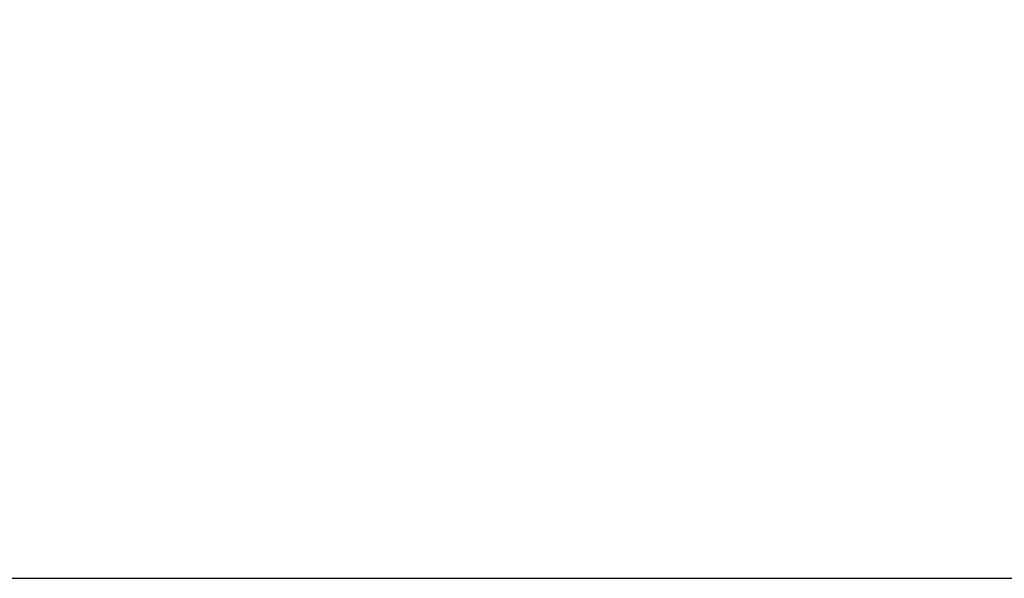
# Model space of a CAD drawing. Header units: millimetres. Extents: x 30 to 412, y 74 to 276.
# Tile 10 of 15: x 166 to 211, y 209 to 235. Entities that reach past the tile are written whole.
import ezdxf

# ---------------------------------------------------------------- set-up
doc = ezdxf.new("R2010")
doc.units = ezdxf.units.MM
doc.layers.add('FORMATO', color=179, linetype='Continuous')
doc.styles.add('SLDTEXTSTYLE0', font='TXT', dxfattribs={"width": 0.75})
doc.dimstyles.new('SLDDIMSTYLE1', dxfattribs={"dimtxt": 3.5, "dimasz": 3.302, "dimexe": 0, "dimexo": 0.0625, "dimgap": 0.875, "dimtad": 1, "dimdec": 0, "dimlfac": 2, "dimrnd": 1e-09, "dimzin": 12, "dimdsep": 46, "dimtxsty": 'SLDTEXTSTYLE0', "dimsah": 1, "dimcen": 0.09, "dimadec": 0, "dimazin": 3, "dimtfac": 1, "dimtofl": 0, "dimtmove": 0, "dimatfit": 3, "dimfxl": 0, "dimfrac": 2, "dimtolj": 1, "dimtzin": 12, "dimarcsym": 0})

# ---------------------------------------------------------------- blocks, each defined once
blk = doc.blocks.new('_D_1')
at = {"layer": 'FORMATO'}
for p, q in [((208.452, 263.195), (234.274, 263.195)), ((233.274, 263.195), (233.274, 208.927)), ((153.574, 208.927), (234.274, 208.927))]:
    blk.add_line(p, q, dxfattribs=at)
for points in [[(233.274, 263.195), (232.766, 259.893), (233.782, 259.893)], [(233.274, 208.927), (233.782, 212.229), (232.766, 212.229)]]:
    blk.add_solid(points, dxfattribs=at)
at = {"layer": 'FORMATO', "insert": (228.762, 229.434), "char_height": 3.5, "attachment_point": 1, "rotation": 90, "style": 'SLDTEXTSTYLE0'}
blk.add_mtext('109', dxfattribs=at)
blk = doc.blocks.new('_D_2')
at = {"layer": 'FORMATO'}
for p, q in [((71.209, 214.69), (71.209, 272.885)), ((226.329, 256.648), (226.329, 272.885)), ((226.329, 271.885), (71.209, 271.885))]:
    blk.add_line(p, q, dxfattribs=at)
for points in [[(71.209, 271.885), (74.511, 271.377), (74.511, 272.393)], [(226.329, 271.885), (223.027, 272.393), (223.027, 271.377)]]:
    blk.add_solid(points, dxfattribs=at)
at = {"layer": 'FORMATO', "insert": (149.185, 276.397), "char_height": 3.5, "attachment_point": 1, "style": 'SLDTEXTSTYLE0'}
blk.add_mtext('310', dxfattribs=at)

msp = doc.modelspace()

# ---------------------------------------------------------------- dimensions: what is measured, and where the dimension line sits
at = {"layer": 'FORMATO'}
dim = msp.add_linear_dim(base=(71.20866, 271.88523), p1=(226.32878, 255.64791), p2=(71.20866, 213.6897), dimstyle='SLDDIMSTYLE1', dxfattribs=at)
dim.commit()
dim.dimension.update_dxf_attribs({"geometry": '_D_2', "text_midpoint": (153.06401, 271.88523), "dimtype": 160})
dim = msp.add_linear_dim(base=(233.27363, 208.9272), p1=(207.45168, 263.19486), p2=(152.57363, 208.9272), angle=90, dimstyle='SLDDIMSTYLE1', dxfattribs=at)
dim.commit()
dim.dimension.update_dxf_attribs({"geometry": '_D_1', "text_midpoint": (233.27363, 233.31347), "dimtype": 160})

doc.saveas('drawing.dxf')
